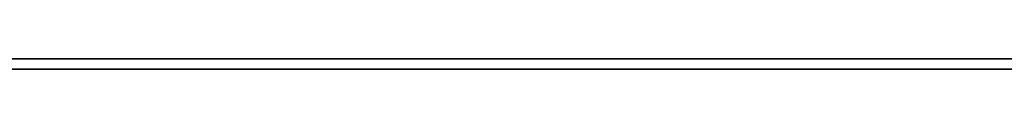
# Model space of a CAD drawing. Header units: millimetres. Extents: x -417 to 417, y -149 to 149.
# Tile 21 of 34: x 208.5 to 304.25, y -7.43 to -6.43. Entities that reach past the tile are written whole.
import ezdxf

# ---------------------------------------------------------------- set-up
doc = ezdxf.new("R2010")
doc.units = ezdxf.units.MM
doc.layers.add('Default', color=7, linetype='Continuous', true_color=0x000000)
doc.layers.add('Défaut', color=7, linetype='Continuous', true_color=0x000000)

msp = doc.modelspace()

# ---------------------------------------------------------------- linework, layer by layer
at = {"layer": 'Default'}
for p, q in [((-400, -7.432, 10), (400, -7.432, 10)), ((400, -7.432, 25.984), (-400, -7.432, 25.984)), ((400, -7.432, 690), (-400, -7.432, 690)), ((-400, -7.432, 674.016), (400, -7.432, 674.016))]:
    msp.add_line(p, q, dxfattribs=at)
at = {"layer": 'Défaut'}
for p, q in [((400, -6.432, 964), (-400, -6.432, 964)), ((-400, -6.432, 948), (400, -6.432, 948)), ((400, -6.432, 1351), (-400, -6.432, 1351)), ((-400, -6.432, 1335), (400, -6.432, 1335)), ((400, -6.432, 1736), (-400, -6.432, 1736)), ((-400, -6.432, 1720), (400, -6.432, 1720))]:
    msp.add_line(p, q, dxfattribs=at)

doc.saveas('drawing.dxf')
